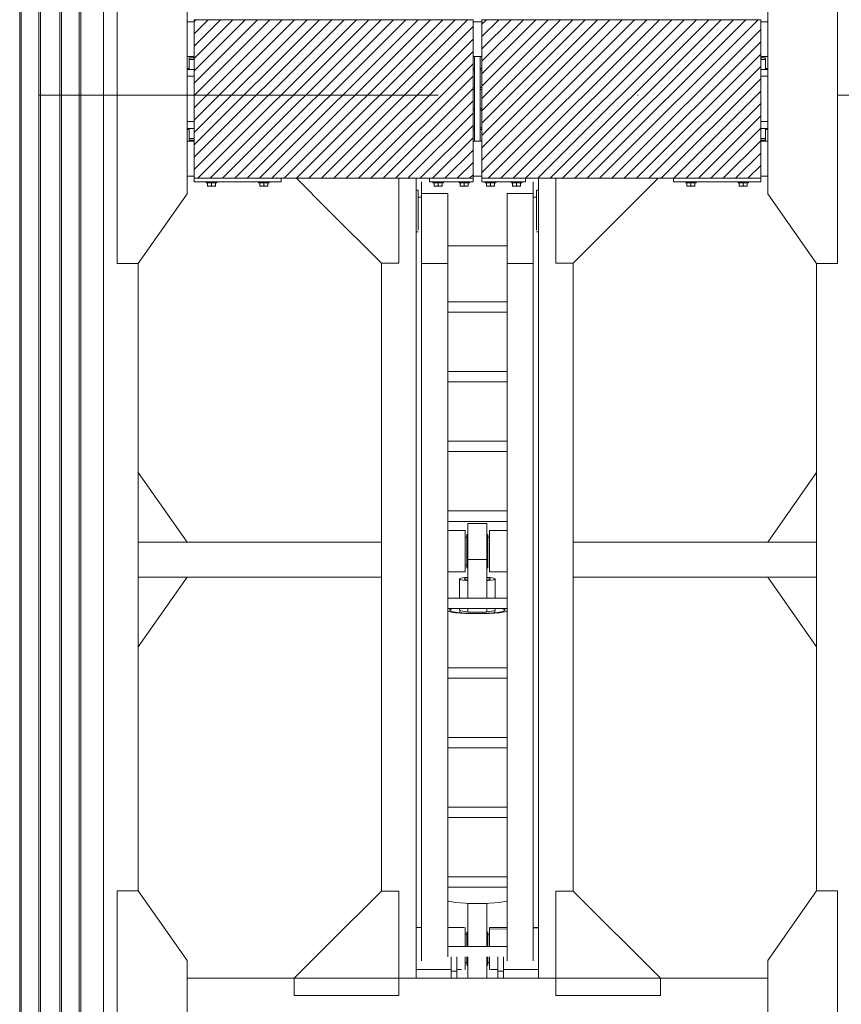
# Model space of a CAD drawing. Header units: millimetres. Extents: x 53746 to 116821, y -810352 to -765802.
# Tile 84 of 256: x 79051 to 81408, y -788803 to -785977. Entities that reach past the tile are written whole.
import ezdxf

# ---------------------------------------------------------------- set-up
doc = ezdxf.new("R2010")
doc.units = ezdxf.units.MM
doc.header["$MEASUREMENT"] = 0
doc.linetypes.add('DGN Style 4', pattern=[2290.351719, 1144.460571, -572.230286, 1.430576, -572.230286])
for name, color, linetype, lineweight in [('Main Cradle', 7, 'Continuous', 0), ('Main Cradle Blocks', 7, 'Continuous', 0), ('Main Cradle Hydraulic Arm Support', 7, 'Continuous', 0), ('Main Cradle Rails', 7, 'Continuous', 0)]:
    doc.layers.add(name, color=color, linetype=linetype, lineweight=lineweight)

# ---------------------------------------------------------------- blocks, each defined once
blk = doc.blocks.new('*U89')
at = {"layer": 'Main Cradle', "color": 7, "linetype": 'Continuous', "lineweight": 0}
for p, q in [((-74.9, 1122.6), (-174.9, 1122.6)), ((59.1, 1122.6), (-58.9, 1122.6)), ((175.1, 1122.6), (75.1, 1122.6)), ((-832.5, -28), (-972.5, 172)), ((832.7, -28), (972.7, 172)), ((-972.5, -328), (-832.5, -128)), ((972.7, -328), (832.7, -128))]:
    blk.add_line(p, q, dxfattribs=at)
at = {"layer": 'Main Cradle Hydraulic Arm Support', "color": 7, "linetype": 'Continuous', "lineweight": 0}
for p, q in [((525.1, 1172.6), (427.5, 1172.6)), ((-174.9, -1172.6), (-174.9, 1122.6)), ((-74.9, 1102.6), (-74.9, 1122.6)), ((-58.9, 1122.6), (-74.9, 1122.6)), ((-74.9, 1061.9), (-74.9, 1102.6)), ((-74.9, 1102.6), (-58.9, 1102.6)), ((-58.9, 1122.6), (-58.9, 1102.6)), ((-58.9, 1102.6), (-58.9, 1061.9)), ((59.1, 1122.6), (59.1, 1102.6)), ((59.1, 1122.6), (75.1, 1122.6)), ((75.1, 1102.6), (59.1, 1102.6)), ((59.1, 1102.6), (59.1, 1061.9)), ((75.1, 1102.6), (75.1, 1122.6)), ((75.1, 1061.9), (75.1, 1102.6)), ((175.1, -1172.6), (175.1, 1122.6)), ((-74.9, 1097.6), (-174.9, 1097.6)), ((-37.7, 1097.6), (-58.9, 1097.6)), ((-35, 1097.6), (-35.5, 1097.6)), ((-35, 1097.6), (-35, 1093.1)), ((-30, 1077.6), (-35, 1077.6)), ((-35, 1077.6), (-30, 1077.6)), ((-27.5, 1085), (-30, 1085)), ((30, 1085), (27.5, 1085)), ((35, 1077.6), (30, 1077.6)), ((30, 1077.6), (35, 1077.6)), ((30, 1077.6), (35, 1077.6)), ((35, 1093.1), (35, 1097.6)), ((35, 1097.6), (35.9, 1097.6)), ((45.8, 1097.6), (59.1, 1097.6)), ((75.1, 1097.6), (175.1, 1097.6)), ((-160, -927.7), (-160, 1072.6)), ((-85, -927.7), (-85, 1072.6)), ((85.1, 1031.9), (85.1, 1061.9)), ((160.1, -927.7), (160.1, 1072.6)), ((85.1, 1031.9), (-85, 1031.9)), ((85.1, 1031.9), (85.1, -927.7)), ((-35, 997.7), (-30, 997.7)), ((-30, 997.7), (-35, 997.7)), ((-30, 997.7), (-35, 997.7)), ((-35, 997.7), (-30, 997.7)), ((-35, 997.6), (-30, 997.6)), ((-27.5, 990.3), (-30, 990.3)), ((30, 990.3), (27.5, 990.3)), ((30, 997.7), (35, 997.7)), ((35, 997.7), (30, 997.7)), ((30, 997.7), (35, 997.7)), ((30, 997.6), (35, 997.6)), ((-160, 979), (-174.9, 978.6)), ((-174.9, 977.6), (-160, 977.6)), ((-160, 982.2), (-160, 982.2)), ((85.1, 977.6), (37.6, 977.6)), ((160.1, 982.2), (160.1, 982.2)), ((175.1, 977.6), (160.1, 977.6)), ((27.5, 908.6), (-27.5, 908.6)), ((83.2, 901.9), (85.1, 900.7)), ((-274.9, 872.6), (-274.9, -28)), ((85.1, 861.9), (-85, 861.9)), ((275.1, 872.6), (275.1, -28)), ((-85, 831.9), (85.1, 831.9)), ((-85, 661.9), (85.1, 661.9)), ((85.1, 631.9), (-85, 631.9)), ((-85, 461.9), (85.1, 461.9)), ((85.1, 431.9), (-85, 431.9)), ((-85, 261.9), (85.1, 261.9)), ((85.1, 231.9), (-85, 231.9)), ((-85, 61.9), (85.1, 61.9)), ((-51, 66.4), (-51, 61.9)), ((-50, 73.8), (-50, 67)), ((-27.5, 72.6), (-27.5, 61.9)), ((-27.5, 72.6), (27.5, 72.6)), ((27.5, 61.9), (27.5, 72.6)), ((50, 67), (50, 73.8)), ((51, 61.9), (51, 66.4)), ((80, 66.4), (80, 66.4)), ((85.1, 31.9), (-85, 31.9)), ((-51, 31.9), (-51, -23)), ((-27.5, 31.9), (-27.5, -78.9)), ((27.5, -78.9), (27.5, 31.9)), ((51, -23), (51, 31.9)), ((-972.5, -28), (-274.9, -28)), ((-274.9, -28), (-274.9, -128)), ((427.5, -28), (275.1, -28)), ((275.1, -28), (275.1, -128)), ((972.7, -28), (427.5, -28)), ((-85, -42.8), (-34.9, -42.9)), ((-34.9, -44.4), (-35, -44.4)), ((-34.9, -42.9), (-34.9, -44.4)), ((-30, -54.7), (-27.5, -54.7)), ((27.5, -54.7), (30, -54.7)), ((35, -42.9), (85.1, -42.9)), ((27.5, -78.9), (-27.5, -78.9)), ((27.5, -109.6), (27.5, -78.9)), ((30, -62.4), (35, -62.4)), ((-972.5, -128), (-274.9, -128)), ((-274.9, -128), (-274.9, -928.6)), ((-274.9, -128), (-274.9, -128)), ((427.5, -128), (275.1, -128)), ((275.1, -128), (275.1, -928.6)), ((275.1, -128), (275.1, -128)), ((972.7, -128), (427.5, -128)), ((-30, -142.4), (-34.9, -142.4)), ((-27.5, -150), (-30, -150)), ((30, -150), (27.5, -150)), ((35, -142.4), (30, -142.4)), ((-85, -188.1), (85.1, -188.1)), ((85.1, -218.1), (-85, -218.1)), ((-85, -388.1), (85.1, -388.1)), ((85.1, -418.1), (-85, -418.1)), ((-85, -588.1), (85.1, -588.1)), ((85.1, -618.1), (-85, -618.1)), ((-85, -788.1), (85.1, -788.1)), ((85.1, -818.1), (-85, -818.1)), ((-160, -874.9), (-160, -874.9)), ((160.1, -874.9), (160.1, -874.9)), ((-160, -1128.8), (-160, -927.7)), ((-160, -927.7), (-85, -927.7)), ((-85, -1128.8), (-85, -927.7)), ((85.1, -927.7), (85.1, -1128.8)), ((160.1, -927.7), (85.1, -927.7)), ((160.1, -927.7), (160.1, -1128.8)), ((-85, -978.8), (85.1, -978.8)), ((-174.9, -1018.8), (-170.7, -1018.8)), ((-170.7, -1018.8), (-169.7, -1018.8)), ((-169.7, -1018.8), (-169.6, -1018.8)), ((160.1, -1040.5), (160.1, -1078.8)), ((169.7, -1018.8), (169.8, -1018.8)), ((169.8, -1018.8), (170.8, -1018.8)), ((170.8, -1018.8), (175.1, -1018.8)), ((427.5, -1081), (519.1, -1172.6)), ((-160, -1118.6), (-169.6, -1118.6)), ((-160, -1118.6), (-169.6, -1118.6)), ((-169.6, -1118.8), (-160, -1118.8)), ((-160, -1128.8), (-85, -1128.8)), ((85.1, -1128.8), (160.1, -1128.8)), ((160.1, -1106.4), (160.1, -1106.4)), ((169.7, -1118.7), (160.1, -1118.7)), ((160.1, -1118.8), (169.7, -1118.8)), ((-170.1, -1138.8), (-174.9, -1138.8)), ((175.1, -1138.8), (170.2, -1138.8))]:
    blk.add_line(p, q, dxfattribs=at)
at = {"layer": 'Main Cradle Hydraulic Arm Support', "color": 7, "linetype": 'Continuous', "lineweight": 0, "flags": 128}
for points in [[(-524.9, 1172.6), (-224.9, 1172.6), (-224.9, 872.6), (-274.9, 872.6), (-524.9, 1122.6), (-524.9, 1172.6)], [(427.5, 1172.6), (225.1, 1172.6), (225.1, 872.6), (275.1, 872.6), (427.5, 1025.1)], [(427.5, 1025.1), (525.1, 1122.6), (525.1, 1172.6)], [(-27.5, 1122.6), (-27.5, 1108.5), (-27.5, 1081.9), (-27.5, 1061.9)], [(27.5, 1122.6), (27.5, 1108.5), (27.5, 1081.9), (27.5, 1061.9)], [(-35, 1093.1), (-35, 1080.1), (-35, 1061.9)], [(-30, 1061.9), (-30, 1062.9), (-30, 1076.6), (-30, 1084.4), (-30, 1085), (-30, 1085)], [(30, 1061.9), (30, 1062.9), (30, 1076.6), (30, 1084.4), (30, 1085), (30, 1085)], [(35, 1061.9), (35, 1080.1), (35, 1093.1)], [(75.1, 1097.6), (75.1, 1097.6), (75.1, 1097.6)], [(-35, 1031.9), (-35, 1014.7), (-35, 995.2), (-35, 982.2), (-85, 980.9)], [(-30, 990.3), (-30, 996.8), (-30, 1009.6), (-30, 1026.6), (-30, 1031.9)], [(-27.5, 1031.9), (-27.5, 908.6), (-27.5, 908)], [(27.5, 1031.9), (27.5, 908.6), (27.5, 908)], [(30, 990.3), (30, 996.8), (30, 1009.6), (30, 1026.6), (30, 1031.9)], [(35.6, 977.6), (35, 977.6), (35, 982.2), (35, 995.2), (35, 1014.7), (35, 1031.9)], [(-85, 977.6), (-35, 977.6), (-35, 982.2), (-85, 980.9)], [(83.2, 901.9), (63.7, 905.4), (34.5, 907.8), (0, 908.6), (-34.4, 907.8), (-63.6, 905.4), (-83.1, 901.9), (-85, 900.7)], [(-27.5, 908), (0, 908.6), (27.5, 908)], [(85.1, 69.5), (83.2, 70.6), (63.7, 74.1), (34.5, 76.5), (0, 77.3), (-34.4, 76.5), (-63.6, 74.1), (-83.1, 70.6), (-85, 69.5)], [(-85, 63.4), (-83.1, 62.2), (-81.4, 61.9)], [(80, 66.4), (74, 70.1), (56.6, 73.3), (30.7, 75.4), (0, 76.1), (-30.6, 75.4), (-56.5, 73.3), (-73.9, 70.1), (-80, 66.4), (-80, 66.4)], [(-80, 66.4), (-73.9, 62.7), (-69.6, 61.9)], [(-27.5, 71.5), (-36, 70.8), (-47.1, 68.8), (-51, 66.4), (-51, 66.4)], [(51, 66.4), (47.2, 68.8), (36.1, 70.8), (27.5, 71.5)], [(69.7, 61.9), (74, 62.7), (80, 66.4)], [(81.5, 61.9), (83.2, 62.2), (85.1, 63.4)], [(-274.9, -28.4), (-274.9, -28), (-274.9, -28)], [(-27.5, -17.9), (-36, -18.6), (-47.1, -20.6), (-51, -23), (-47.1, -25.3), (-36, -27.3), (-27.5, -28)], [(-38, -23), (-35.1, -21.2), (-27.5, -19.8)], [(-27.5, -26.1), (-35.1, -24.7), (-38, -23)], [(51, -23), (47.2, -20.6), (36.1, -18.6), (27.5, -17.9)], [(27.5, -19.8), (35.2, -21.2), (38, -23), (35.2, -24.7), (27.5, -26.1)], [(27.5, -28), (36.1, -27.3), (47.2, -25.3), (51, -23)], [(275.1, -28), (275.1, -28), (275.1, -28.4)], [(-85, -43.4), (-34.9, -44.4), (-34.9, -50.4), (-34.9, -54.7), (-34.9, -72.3), (-34.9, -94.4), (-34.9, -117.8), (-34.9, -138.8), (-34.9, -154.3), (-34.9, -161.8), (-85, -161.9)], [(-30, -150), (-30, -144.3), (-30, -132.1), (-30, -115.4), (-30, -96.8), (-30, -78.9), (-30, -64.7), (-30, -56.2), (-30, -54.7)], [(30, -150), (30, -144.3), (30, -132.1), (30, -115.4), (30, -96.8), (30, -78.9), (30, -64.7), (30, -56.2), (30, -54.7)], [(35.1, -44.4), (35, -44.4), (35, -42.9)], [(85.1, -161.8), (35, -161.8), (35, -154.3), (35, -138.8), (35, -117.8), (35, -94.4), (35, -72.3), (35, -54.7), (35, -44.4), (85.1, -43.4)], [(27.5, -109.6), (27.5, -139.2), (27.5, -163.3), (27.5, -178.4), (27.5, -182.2), (-27.5, -182.2), (-27.5, -178.4), (-27.5, -163.3), (-27.5, -139.2), (-27.5, -109.6), (-27.5, -78.9)], [(-224.9, -1172.6), (-224.9, -928.6), (-274.9, -928.6), (-518.9, -1172.6)], [(225.1, -1172.6), (225.1, -928.6), (275.1, -928.6), (427.5, -1081)], [(-169.6, -1023.3), (-169.6, -1036.3), (-169.6, -1055.8), (-169.6, -1078.8), (-169.6, -1101.7), (-169.6, -1121.2), (-169.6, -1134.2), (-169.6, -1138.8), (-169.7, -1138.8)], [(169.8, -1138.8), (169.7, -1138.8), (169.7, -1134.2), (169.7, -1121.2), (169.7, -1101.7), (169.7, -1078.8), (169.7, -1055.8), (169.7, -1036.3), (169.7, -1023.3)], [(-160, -1162.6), (-160, -1149.5), (-160, -1128.8)], [(160.1, -1128.8), (160.1, -1149.5), (160.1, -1162.6)]]:
    blk.add_lwpolyline(points, dxfattribs=at)
blk = doc.blocks.new('*U57')
at = {"linetype": 'Continuous', "lineweight": 0}
h = blk.add_hatch(dxfattribs=at)
h.set_pattern_fill('HATCH', color=30, style=0, pattern_type=2)
h.set_pattern_definition([(45, (-5047.882, 1828.983), (-17.71896, 17.71896), [])])
h.paths.add_polyline_path([(-4931.6, 2099.5), (-5056.6, 2099.5), (-5481.6, 2099.5), (-5731.6, 2099.5), (-5731.6, 2093.5), (-5731.6, 1993.5), (-5731.6, 1990.5), (-5731.6, 1985.5), (-5731.6, 1957), (-5731.6, 1937), (-5731.6, 1807), (-5731.6, 1787), (-5731.6, 1758.5), (-5731.6, 1753.5), (-5731.6, 1750.5), (-5731.6, 1650.5), (-5731.6, 1644.5), (-5481.6, 1644.5), (-5056.6, 1644.5), (-4931.6, 1644.5), (-4931.6, 1650.5), (-4931.6, 1750.5), (-4931.6, 1784.5), (-4931.6, 1789.1), (-4931.6, 1839.5), (-4931.6, 1844.5), (-4931.6, 1899.5), (-4931.6, 1904.5), (-4931.6, 1954.9), (-4931.6, 1959.5), (-4931.6, 1993.5), (-4931.6, 2093.5)])
h = blk.add_hatch(dxfattribs=at)
h.set_pattern_fill('HATCH', color=30, style=0, pattern_type=2)
h.set_pattern_definition([(45, (-4448.516, 1880.614), (-17.719, 17.719), [])])
h.paths.add_polyline_path([(-4906.6, 1993.5), (-4906.6, 1959.5), (-4906.6, 1954.9), (-4906.6, 1904.5), (-4906.6, 1899.5), (-4906.6, 1844.5), (-4906.6, 1839.5), (-4906.6, 1789.1), (-4906.6, 1784.5), (-4906.6, 1750.5), (-4906.6, 1650.5), (-4906.6, 1644.5), (-4781.6, 1644.5), (-4356.6, 1644.5), (-4106.6, 1644.5), (-4106.6, 1650.5), (-4106.6, 1750.5), (-4106.6, 1753.5), (-4106.6, 1758.5), (-4106.6, 1787), (-4106.6, 1807), (-4106.6, 1937), (-4106.6, 1957), (-4106.6, 1985.5), (-4106.6, 1990.5), (-4106.6, 1993.5), (-4106.6, 2093.5), (-4106.6, 2099.5), (-4356.6, 2099.5), (-4781.6, 2099.5), (-4906.6, 2099.5), (-4906.6, 2093.5)])
at = {"color": 1, "linetype": 'DGN Style 4', "lineweight": 0}
blk.add_line((-26789.6, 1882.9), (27651, 1882.9), dxfattribs=at)
at = {"color": 30, "linetype": 'Continuous', "lineweight": 0, "flags": 128}
for points in [[(-4931.6, 2099.5), (-5056.6, 2099.5), (-5481.6, 2099.5), (-5731.6, 2099.5), (-5731.6, 2093.5), (-5731.6, 1993.5), (-5731.6, 1990.5), (-5731.6, 1985.5), (-5731.6, 1957), (-5731.6, 1937), (-5731.6, 1807), (-5731.6, 1787), (-5731.6, 1758.5), (-5731.6, 1753.5), (-5731.6, 1750.5), (-5731.6, 1650.5), (-5731.6, 1644.5), (-5481.6, 1644.5), (-5056.6, 1644.5), (-4931.6, 1644.5), (-4931.6, 1650.5), (-4931.6, 1750.5), (-4931.6, 1784.5), (-4931.6, 1789.1), (-4931.6, 1839.5), (-4931.6, 1844.5), (-4931.6, 1899.5), (-4931.6, 1904.5), (-4931.6, 1954.9), (-4931.6, 1959.5), (-4931.6, 1993.5), (-4931.6, 2093.5), (-4931.6, 2099.5)], [(-4906.6, 1993.5), (-4906.6, 1959.5), (-4906.6, 1954.9), (-4906.6, 1904.5), (-4906.6, 1899.5), (-4906.6, 1844.5), (-4906.6, 1839.5), (-4906.6, 1789.1), (-4906.6, 1784.5), (-4906.6, 1750.5), (-4906.6, 1650.5), (-4906.6, 1644.5), (-4781.6, 1644.5), (-4356.6, 1644.5), (-4106.6, 1644.5), (-4106.6, 1650.5), (-4106.6, 1750.5), (-4106.6, 1753.5), (-4106.6, 1758.5), (-4106.6, 1787), (-4106.6, 1807), (-4106.6, 1937), (-4106.6, 1957), (-4106.6, 1985.5), (-4106.6, 1990.5), (-4106.6, 1993.5), (-4106.6, 2093.5), (-4106.6, 2099.5), (-4356.6, 2099.5), (-4781.6, 2099.5), (-4906.6, 2099.5), (-4906.6, 2093.5), (-4906.6, 1993.5)]]:
    blk.add_lwpolyline(points, close=True, dxfattribs=at)
at = {"layer": 'Main Cradle', "color": 7, "linetype": 'Continuous', "lineweight": 0}
for p, q in [((-6231.6, 4569.1), (-6231.6, 59.1)), ((-6227, 4569.1), (-6227, 59.1)), ((-6176.6, 4569.1), (-6176.6, 59.1)), ((-6171.6, 4569.1), (-6171.6, 59.1)), ((-6116.6, 4569.1), (-6116.6, 59.1)), ((-6111.6, 4569.1), (-6111.6, 59.1)), ((-6061.3, 4569.1), (-6061.3, 59.1)), ((-6056.6, 4569.1), (-6056.6, 59.1)), ((-5991.7, 4569.1), (-5991.7, 59.1)), ((-5751.7, 2093.5), (-5731.6, 2093.5)), ((-4931.6, 2093.5), (-4906.6, 2093.5)), ((-4106.6, 2093.5), (-4086.5, 2093.5)), ((-5751.7, 1993.5), (-5731.6, 1993.5)), ((-4931.6, 1993.5), (-4927.1, 1993.5)), ((-4911.1, 1993.5), (-4906.6, 1993.5)), ((-4106.6, 1993.5), (-4086.5, 1993.5)), ((-4106.6, 1990.5), (-4098.7, 1990.5)), ((-4098.7, 1990.5), (-4092.9, 1990.5)), ((-4099.8, 1957), (-4106.6, 1957)), ((-4086.5, 1957), (-4099.8, 1957)), ((-5740.3, 1787), (-5739.5, 1787)), ((-4099.8, 1807), (-4106.6, 1807)), ((-4086.5, 1807), (-4099.8, 1807)), ((-4098.7, 1787), (-4092.9, 1787)), ((-4106.6, 1758.5), (-4098.7, 1758.5)), ((-4098.7, 1758.5), (-4092.9, 1758.5)), ((-5751.7, 1750.5), (-5731.6, 1750.5)), ((-4931.6, 1750.5), (-4927.1, 1750.5)), ((-4911.1, 1750.5), (-4906.6, 1750.5)), ((-4106.6, 1750.5), (-4086.5, 1750.5)), ((-5751.7, 1650.5), (-5731.6, 1650.5)), ((-4931.6, 1650.5), (-4906.6, 1650.5)), ((-4106.6, 1650.5), (-4086.5, 1650.5)), ((-5891.7, 59.1), (-5891.7, 1399.5)), ((-3946.5, 59.1), (-3946.5, 1399.5)), ((-6231.6, 59.1), (-6231.6, -2208)), ((-6227, 59.1), (-6227, -2208)), ((-6176.6, 59.1), (-6176.6, -2208)), ((-6171.6, 59.1), (-6171.6, -2208)), ((-6116.6, 59.1), (-6116.6, -2208)), ((-6111.6, 59.1), (-6111.6, -2208)), ((-6061.3, 59.1), (-6061.3, -2208)), ((-6056.6, 59.1), (-6056.6, -2208)), ((-5991.7, 59.1), (-5991.7, -2208)), ((-5891.7, -399.8), (-5891.7, 59.1)), ((-3946.5, -399.8), (-3946.5, 59.1)), ((-5751.7, -650.8), (-4086.5, -650.8))]:
    blk.add_line(p, q, dxfattribs=at)
at = {"layer": 'Main Cradle', "color": 7, "linetype": 'Continuous', "lineweight": 0, "flags": 128}
for points in [[(-5891.7, 1399.5), (-5751.7, 1599.5), (-5751.7, 2144.5), (-5891.7, 2344.5), (-5951.7, 2344.5), (-5951.7, 1399.5), (-5891.7, 1399.5)], [(-3946.5, 1399.5), (-4086.5, 1599.5), (-4086.5, 2144.5), (-3946.6, 2344.5), (-3886.6, 2344.5), (-3886.5, 1399.5), (-3946.5, 1399.5)], [(-5745.3, 1990.5), (-5745.3, 1990.5), (-5745.3, 1985.5), (-5745.3, 1985.5)], [(-5745.3, 1990.5), (-5739.5, 1990.5), (-5731.6, 1990.5)], [(-5745.3, 1985.5), (-5745.3, 1985.5), (-5745.3, 1957)], [(-5745.3, 1985.5), (-5739.5, 1985.5), (-5731.6, 1985.5)], [(-5739.5, 1985.5), (-5739.5, 1985.5), (-5731.6, 1985.5)], [(-4927.1, 1993.5), (-4911.1, 1993.5), (-4911.1, 1750.5), (-4927.1, 1750.5), (-4927.1, 1993.5)], [(-4106.6, 1985.5), (-4098.7, 1985.5), (-4092.9, 1985.5), (-4092.9, 1990.5)], [(-4092.9, 1957), (-4092.9, 1985.5), (-4092.9, 1985.5)], [(-5731.6, 1957), (-5738.5, 1957), (-5751.7, 1957)], [(-5731.6, 1937), (-5738.5, 1937), (-5751.7, 1937)], [(-4086.5, 1937), (-4099.8, 1937), (-4106.6, 1937)], [(-5731.6, 1807), (-5738.5, 1807), (-5751.7, 1807)], [(-5731.6, 1787), (-5738.5, 1787), (-5751.7, 1787)], [(-5745.3, 1787), (-5745.3, 1758.5), (-5739.5, 1758.5), (-5731.6, 1758.5)], [(-5745.3, 1787), (-5745.3, 1787), (-5740.3, 1787)], [(-4086.5, 1787), (-4099.8, 1787), (-4106.6, 1787)], [(-4092.9, 1758.5), (-4092.9, 1758.5), (-4092.9, 1787)], [(-5745.3, 1758.5), (-5745.3, 1758.5), (-5745.3, 1753.5), (-5739.5, 1753.5), (-5731.6, 1753.5)], [(-5739.5, 1758.5), (-5739.5, 1758.5), (-5731.6, 1758.5)], [(-4106.6, 1753.5), (-4098.7, 1753.5), (-4092.9, 1753.5), (-4092.9, 1758.5)], [(-5891.7, -1344.8), (-5751.7, -1144.8), (-5751.7, -599.8), (-5891.7, -399.8), (-5951.7, -399.8), (-5951.7, -1344.8), (-5891.7, -1344.8)], [(-3946.5, -1344.8), (-4086.5, -1144.8), (-4086.5, -599.8), (-3946.6, -399.8), (-3886.6, -399.8), (-3886.5, -1344.8), (-3946.5, -1344.8)]]:
    blk.add_lwpolyline(points, dxfattribs=at)
at = {"layer": 'Main Cradle Blocks', "color": 7, "linetype": 'Continuous', "lineweight": 0}
for p, q in [((-4931.6, 2099.5), (-5731.6, 2099.5)), ((-5731.6, 1644.5), (-5731.6, 2099.5)), ((-4931.6, 1644.5), (-4931.6, 2099.5)), ((-4906.6, 2099.5), (-4106.6, 2099.5)), ((-4906.6, 1644.5), (-4906.6, 2099.5)), ((-4106.6, 1644.5), (-4106.6, 2099.5)), ((-5731.6, 1644.5), (-5731.6, 1634.5)), ((-5731.6, 1644.5), (-4931.6, 1644.5)), ((-5481.6, 1644.5), (-5481.6, 1634.5)), ((-5056.6, 1634.5), (-5056.6, 1644.5)), ((-4931.6, 1644.5), (-4931.6, 1634.5)), ((-4906.6, 1644.5), (-4906.6, 1634.5)), ((-4106.6, 1644.5), (-4906.6, 1644.5)), ((-4781.6, 1634.5), (-4781.6, 1644.5)), ((-4356.6, 1644.5), (-4356.6, 1634.5)), ((-4106.6, 1644.5), (-4106.6, 1634.5)), ((-5481.6, 1634.5), (-5731.6, 1634.5)), ((-5693.2, 1631.5), (-5693.2, 1623.3)), ((-5693.2, 1623.3), (-5691.1, 1622.2)), ((-5693.2, 1621.7), (-5693.2, 1621.5)), ((-5693.2, 1621.5), (-5692.5, 1621.5)), ((-5692.5, 1621.5), (-5692.6, 1621.5)), ((-5687.4, 1631.5), (-5681.6, 1631.5)), ((-5687.4, 1621.5), (-5683.7, 1621.5)), ((-5684.7, 1621.5), (-5687.4, 1621.5)), ((-5683.8, 1622.3), (-5681.6, 1623.3)), ((-5681.6, 1623.3), (-5681.6, 1631.5)), ((-5681.6, 1623.3), (-5679.5, 1622.2)), ((-5678.6, 1621.5), (-5675.9, 1621.5)), ((-5675.9, 1621.5), (-5672.8, 1621.5)), ((-5672.8, 1621.5), (-5672.9, 1621.5)), ((-5672.2, 1622.3), (-5670.1, 1623.3)), ((-5671, 1621.5), (-5670.8, 1621.5)), ((-5670.6, 1621.5), (-5670.8, 1621.5)), ((-5670.1, 1623.3), (-5670.1, 1631.5)), ((-5670.1, 1622.3), (-5670.1, 1623.3)), ((-5543.2, 1623.3), (-5543.2, 1631.5)), ((-5543.2, 1622.3), (-5543.2, 1623.3)), ((-5541.1, 1622.3), (-5543.2, 1623.3)), ((-5542.6, 1621.5), (-5542.5, 1621.5)), ((-5542.5, 1621.5), (-5542.3, 1621.5)), ((-5537.4, 1621.5), (-5540.5, 1621.5)), ((-5540.4, 1621.5), (-5540.5, 1621.5)), ((-5537.4, 1621.5), (-5534.7, 1621.5)), ((-5531.6, 1623.3), (-5533.8, 1622.2)), ((-5525.9, 1631.5), (-5531.6, 1631.5)), ((-5531.6, 1623.3), (-5531.6, 1631.5)), ((-5529.5, 1622.3), (-5531.6, 1623.3)), ((-5525.9, 1621.5), (-5529.6, 1621.5)), ((-5525.9, 1621.5), (-5528.6, 1621.5)), ((-5520.1, 1623.3), (-5522.2, 1622.2)), ((-5520.1, 1621.5), (-5520.8, 1621.5)), ((-5520.6, 1621.5), (-5520.8, 1621.5)), ((-5520.1, 1631.5), (-5520.1, 1623.3)), ((-5520.1, 1621.7), (-5520.1, 1621.5)), ((-4931.6, 1634.5), (-5056.6, 1634.5)), ((-5043.2, 1631.5), (-5043.2, 1623.3)), ((-5043.2, 1623.3), (-5041.1, 1622.2)), ((-5043.2, 1621.7), (-5043.2, 1621.5)), ((-5043.2, 1621.5), (-5042.5, 1621.5)), ((-5042.5, 1621.5), (-5042.6, 1621.5)), ((-5037.4, 1631.5), (-5031.6, 1631.5)), ((-5037.4, 1621.5), (-5033.7, 1621.5)), ((-5034.7, 1621.5), (-5037.4, 1621.5)), ((-5033.8, 1622.3), (-5031.6, 1623.3)), ((-5031.6, 1623.3), (-5031.6, 1631.5)), ((-5031.6, 1623.3), (-5029.5, 1622.2)), ((-5028.6, 1621.5), (-5025.9, 1621.5)), ((-5025.9, 1621.5), (-5022.8, 1621.5)), ((-5022.8, 1621.5), (-5022.9, 1621.5)), ((-5022.2, 1622.3), (-5020.1, 1623.3)), ((-5021, 1621.5), (-5020.8, 1621.5)), ((-5020.6, 1621.5), (-5020.8, 1621.5)), ((-5020.1, 1623.3), (-5020.1, 1631.5)), ((-5020.1, 1622.3), (-5020.1, 1623.3)), ((-4968.2, 1623.3), (-4968.2, 1631.5)), ((-4968.2, 1622.3), (-4968.2, 1623.3)), ((-4966.1, 1622.3), (-4968.2, 1623.3)), ((-4967.6, 1621.5), (-4967.5, 1621.5)), ((-4967.5, 1621.5), (-4967.3, 1621.5)), ((-4962.4, 1621.5), (-4965.5, 1621.5)), ((-4965.4, 1621.5), (-4965.5, 1621.5)), ((-4962.4, 1621.5), (-4959.7, 1621.5)), ((-4956.6, 1623.3), (-4958.8, 1622.2)), ((-4950.9, 1631.5), (-4956.6, 1631.5)), ((-4956.6, 1623.3), (-4956.6, 1631.5)), ((-4954.5, 1622.3), (-4956.6, 1623.3)), ((-4950.9, 1621.5), (-4954.6, 1621.5)), ((-4950.9, 1621.5), (-4953.6, 1621.5)), ((-4945.1, 1623.3), (-4947.2, 1622.2)), ((-4945.1, 1621.5), (-4945.8, 1621.5)), ((-4945.6, 1621.5), (-4945.8, 1621.5)), ((-4945.1, 1631.5), (-4945.1, 1623.3)), ((-4945.1, 1621.7), (-4945.1, 1621.5)), ((-4906.6, 1634.5), (-4781.6, 1634.5)), ((-4893.2, 1631.5), (-4893.2, 1623.3)), ((-4893.2, 1623.3), (-4891.1, 1622.2)), ((-4893.2, 1621.7), (-4893.2, 1621.5)), ((-4893.2, 1621.5), (-4892.5, 1621.5)), ((-4892.5, 1621.5), (-4892.6, 1621.5)), ((-4887.4, 1631.5), (-4881.6, 1631.5)), ((-4887.4, 1621.5), (-4883.7, 1621.5)), ((-4884.7, 1621.5), (-4887.4, 1621.5)), ((-4883.8, 1622.3), (-4881.6, 1623.3)), ((-4881.6, 1623.3), (-4881.6, 1631.5)), ((-4881.6, 1623.3), (-4879.5, 1622.2)), ((-4878.6, 1621.5), (-4875.9, 1621.5)), ((-4875.9, 1621.5), (-4872.8, 1621.5)), ((-4872.8, 1621.5), (-4872.9, 1621.5)), ((-4872.2, 1622.3), (-4870.1, 1623.3)), ((-4871, 1621.5), (-4870.8, 1621.5)), ((-4870.6, 1621.5), (-4870.8, 1621.5)), ((-4870.1, 1623.3), (-4870.1, 1631.5)), ((-4870.1, 1622.3), (-4870.1, 1623.3)), ((-4818.2, 1623.3), (-4818.2, 1631.5)), ((-4818.2, 1622.3), (-4818.2, 1623.3)), ((-4816.1, 1622.3), (-4818.2, 1623.3)), ((-4817.6, 1621.5), (-4817.5, 1621.5)), ((-4817.5, 1621.5), (-4817.3, 1621.5)), ((-4812.4, 1621.5), (-4815.5, 1621.5)), ((-4815.4, 1621.5), (-4815.5, 1621.5)), ((-4812.4, 1621.5), (-4809.7, 1621.5)), ((-4806.6, 1623.3), (-4808.8, 1622.2)), ((-4800.9, 1631.5), (-4806.6, 1631.5)), ((-4806.6, 1623.3), (-4806.6, 1631.5)), ((-4804.5, 1622.3), (-4806.6, 1623.3)), ((-4800.9, 1621.5), (-4804.6, 1621.5)), ((-4800.9, 1621.5), (-4803.6, 1621.5)), ((-4795.1, 1623.3), (-4797.2, 1622.2)), ((-4795.1, 1621.5), (-4795.8, 1621.5)), ((-4795.6, 1621.5), (-4795.8, 1621.5)), ((-4795.1, 1631.5), (-4795.1, 1623.3)), ((-4795.1, 1621.7), (-4795.1, 1621.5)), ((-4106.6, 1634.5), (-4356.6, 1634.5)), ((-4318.2, 1631.5), (-4318.2, 1623.3)), ((-4318.2, 1623.3), (-4316.1, 1622.2)), ((-4318.2, 1621.7), (-4318.2, 1621.5)), ((-4318.2, 1621.5), (-4317.5, 1621.5)), ((-4317.5, 1621.5), (-4317.6, 1621.5)), ((-4312.4, 1631.5), (-4306.6, 1631.5)), ((-4312.4, 1621.5), (-4308.7, 1621.5)), ((-4309.7, 1621.5), (-4312.4, 1621.5)), ((-4308.8, 1622.3), (-4306.6, 1623.3)), ((-4306.6, 1623.3), (-4306.6, 1631.5)), ((-4306.6, 1623.3), (-4304.5, 1622.2)), ((-4303.6, 1621.5), (-4300.9, 1621.5)), ((-4300.9, 1621.5), (-4297.8, 1621.5)), ((-4297.8, 1621.5), (-4297.9, 1621.5)), ((-4297.2, 1622.3), (-4295.1, 1623.3)), ((-4296, 1621.5), (-4295.8, 1621.5)), ((-4295.6, 1621.5), (-4295.8, 1621.5)), ((-4295.1, 1623.3), (-4295.1, 1631.5)), ((-4295.1, 1622.3), (-4295.1, 1623.3)), ((-4168.2, 1623.3), (-4168.2, 1631.5)), ((-4168.2, 1622.3), (-4168.2, 1623.3)), ((-4166.1, 1622.3), (-4168.2, 1623.3)), ((-4167.6, 1621.5), (-4167.5, 1621.5)), ((-4167.5, 1621.5), (-4167.3, 1621.5)), ((-4162.4, 1621.5), (-4165.5, 1621.5)), ((-4165.4, 1621.5), (-4165.5, 1621.5)), ((-4162.4, 1621.5), (-4159.7, 1621.5)), ((-4156.6, 1623.3), (-4158.8, 1622.2)), ((-4150.9, 1631.5), (-4156.6, 1631.5)), ((-4156.6, 1623.3), (-4156.6, 1631.5)), ((-4154.5, 1622.3), (-4156.6, 1623.3)), ((-4150.9, 1621.5), (-4154.6, 1621.5)), ((-4150.9, 1621.5), (-4153.6, 1621.5)), ((-4145.1, 1623.3), (-4147.2, 1622.2)), ((-4145.1, 1621.5), (-4145.8, 1621.5)), ((-4145.6, 1621.5), (-4145.8, 1621.5)), ((-4145.1, 1631.5), (-4145.1, 1623.3)), ((-4145.1, 1621.7), (-4145.1, 1621.5))]:
    blk.add_line(p, q, dxfattribs=at)
at = {"layer": 'Main Cradle Blocks', "color": 7, "linetype": 'Continuous', "lineweight": 0, "flags": 128}
for points in [[(-5687.4, 1631.5), (-5692.3, 1631.5), (-5695.5, 1631.5), (-5696.6, 1631.5), (-5696.6, 1634.5)], [(-5693.2, 1623.3), (-5693.2, 1622.3), (-5693.2, 1622.2), (-5693.2, 1621.7)], [(-5692.5, 1621.5), (-5690.5, 1621.5), (-5687.4, 1621.5), (-5687.4, 1621.5)], [(-5691.1, 1622.2), (-5690.9, 1622.2), (-5688.9, 1621.6), (-5688.2, 1621.5), (-5687.4, 1621.5), (-5685.5, 1621.7), (-5684.4, 1622), (-5683.8, 1622.3)], [(-5683.7, 1621.5), (-5679.6, 1621.5), (-5675.9, 1621.5)], [(-5666.6, 1634.5), (-5666.6, 1631.5), (-5667.8, 1631.5), (-5671, 1631.5), (-5675.9, 1631.5), (-5681.6, 1631.5)], [(-5679.5, 1622.2), (-5679.3, 1622.2), (-5677.3, 1621.6), (-5676.6, 1621.5), (-5675.9, 1621.5), (-5673.9, 1621.7), (-5672.9, 1622), (-5672.2, 1622.3)], [(-5672.8, 1621.5), (-5670.8, 1621.5), (-5670.1, 1621.5), (-5670.1, 1621.7), (-5670.1, 1622.2), (-5670.1, 1622.3)], [(-5531.6, 1631.5), (-5537.4, 1631.5), (-5542.3, 1631.5), (-5545.5, 1631.5), (-5546.6, 1631.5), (-5546.6, 1634.5)], [(-5543.2, 1622.3), (-5543.2, 1622.2), (-5543.2, 1621.7), (-5543.2, 1621.5), (-5542.5, 1621.5), (-5540.5, 1621.5)], [(-5541.1, 1622.3), (-5540.4, 1622), (-5539.4, 1621.7), (-5537.4, 1621.5), (-5536.7, 1621.5), (-5536, 1621.6), (-5533.9, 1622.2), (-5533.8, 1622.2)], [(-5537.4, 1621.5), (-5533.7, 1621.5), (-5529.6, 1621.5)], [(-5529.5, 1622.3), (-5528.9, 1622), (-5527.8, 1621.7), (-5525.9, 1621.5), (-5525.1, 1621.5), (-5524.4, 1621.6), (-5522.4, 1622.2), (-5522.2, 1622.2)], [(-5516.6, 1634.5), (-5516.6, 1631.5), (-5517.8, 1631.5), (-5521, 1631.5), (-5525.9, 1631.5)], [(-5525.9, 1621.5), (-5525.9, 1621.5), (-5522.8, 1621.5), (-5520.8, 1621.5)], [(-5520.1, 1621.7), (-5520.1, 1622.2), (-5520.1, 1622.3), (-5520.1, 1623.3)], [(-5037.4, 1631.5), (-5042.3, 1631.5), (-5045.5, 1631.5), (-5046.6, 1631.5), (-5046.6, 1634.5)], [(-5043.2, 1623.3), (-5043.2, 1622.3), (-5043.2, 1622.2), (-5043.2, 1621.7)], [(-5042.5, 1621.5), (-5040.5, 1621.5), (-5037.4, 1621.5), (-5037.4, 1621.5)], [(-5041.1, 1622.2), (-5040.9, 1622.2), (-5038.9, 1621.6), (-5038.2, 1621.5), (-5037.4, 1621.5), (-5035.5, 1621.7), (-5034.4, 1622), (-5033.8, 1622.3)], [(-5033.7, 1621.5), (-5029.6, 1621.5), (-5025.9, 1621.5)], [(-5016.6, 1634.5), (-5016.6, 1631.5), (-5017.8, 1631.5), (-5021, 1631.5), (-5025.9, 1631.5), (-5031.6, 1631.5)], [(-5029.5, 1622.2), (-5029.3, 1622.2), (-5027.3, 1621.6), (-5026.6, 1621.5), (-5025.9, 1621.5), (-5023.9, 1621.7), (-5022.9, 1622), (-5022.2, 1622.3)], [(-5022.8, 1621.5), (-5020.8, 1621.5), (-5020.1, 1621.5), (-5020.1, 1621.7), (-5020.1, 1622.2), (-5020.1, 1622.3)], [(-4956.6, 1631.5), (-4962.4, 1631.5), (-4967.3, 1631.5), (-4970.5, 1631.5), (-4971.6, 1631.5), (-4971.6, 1634.5)], [(-4968.2, 1622.3), (-4968.2, 1622.2), (-4968.2, 1621.7), (-4968.2, 1621.5), (-4967.5, 1621.5), (-4965.5, 1621.5)], [(-4966.1, 1622.3), (-4965.4, 1622), (-4964.4, 1621.7), (-4962.4, 1621.5), (-4961.7, 1621.5), (-4961, 1621.6), (-4958.9, 1622.2), (-4958.8, 1622.2)], [(-4962.4, 1621.5), (-4958.7, 1621.5), (-4954.6, 1621.5)], [(-4954.5, 1622.3), (-4953.9, 1622), (-4952.8, 1621.7), (-4950.9, 1621.5), (-4950.1, 1621.5), (-4949.4, 1621.6), (-4947.4, 1622.2), (-4947.2, 1622.2)], [(-4941.6, 1634.5), (-4941.6, 1631.5), (-4942.8, 1631.5), (-4946, 1631.5), (-4950.9, 1631.5)], [(-4950.9, 1621.5), (-4950.9, 1621.5), (-4947.8, 1621.5), (-4945.8, 1621.5)], [(-4945.1, 1621.7), (-4945.1, 1622.2), (-4945.1, 1622.3), (-4945.1, 1623.3)], [(-4887.4, 1631.5), (-4892.3, 1631.5), (-4895.5, 1631.5), (-4896.6, 1631.5), (-4896.6, 1634.5)], [(-4893.2, 1623.3), (-4893.2, 1622.3), (-4893.2, 1622.2), (-4893.2, 1621.7)], [(-4892.5, 1621.5), (-4890.5, 1621.5), (-4887.4, 1621.5), (-4887.4, 1621.5)], [(-4891.1, 1622.2), (-4890.9, 1622.2), (-4888.9, 1621.6), (-4888.2, 1621.5), (-4887.4, 1621.5), (-4885.5, 1621.7), (-4884.4, 1622), (-4883.8, 1622.3)], [(-4883.7, 1621.5), (-4879.6, 1621.5), (-4875.9, 1621.5)], [(-4866.6, 1634.5), (-4866.6, 1631.5), (-4867.8, 1631.5), (-4871, 1631.5), (-4875.9, 1631.5), (-4881.6, 1631.5)], [(-4879.5, 1622.2), (-4879.3, 1622.2), (-4877.3, 1621.6), (-4876.6, 1621.5), (-4875.9, 1621.5), (-4873.9, 1621.7), (-4872.9, 1622), (-4872.2, 1622.3)], [(-4872.8, 1621.5), (-4870.8, 1621.5), (-4870.1, 1621.5), (-4870.1, 1621.7), (-4870.1, 1622.2), (-4870.1, 1622.3)], [(-4806.6, 1631.5), (-4812.4, 1631.5), (-4817.3, 1631.5), (-4820.5, 1631.5), (-4821.6, 1631.5), (-4821.6, 1634.5)], [(-4818.2, 1622.3), (-4818.2, 1622.2), (-4818.2, 1621.7), (-4818.2, 1621.5), (-4817.5, 1621.5), (-4815.5, 1621.5)], [(-4816.1, 1622.3), (-4815.4, 1622), (-4814.4, 1621.7), (-4812.4, 1621.5), (-4811.7, 1621.5), (-4811, 1621.6), (-4808.9, 1622.2), (-4808.8, 1622.2)], [(-4812.4, 1621.5), (-4808.7, 1621.5), (-4804.6, 1621.5)], [(-4804.5, 1622.3), (-4803.9, 1622), (-4802.8, 1621.7), (-4800.9, 1621.5), (-4800.1, 1621.5), (-4799.4, 1621.6), (-4797.4, 1622.2), (-4797.2, 1622.2)], [(-4791.6, 1634.5), (-4791.6, 1631.5), (-4792.8, 1631.5), (-4796, 1631.5), (-4800.9, 1631.5)], [(-4800.9, 1621.5), (-4800.9, 1621.5), (-4797.8, 1621.5), (-4795.8, 1621.5)], [(-4795.1, 1621.7), (-4795.1, 1622.2), (-4795.1, 1622.3), (-4795.1, 1623.3)], [(-4312.4, 1631.5), (-4317.3, 1631.5), (-4320.5, 1631.5), (-4321.6, 1631.5), (-4321.6, 1634.5)], [(-4318.2, 1623.3), (-4318.2, 1622.3), (-4318.2, 1622.2), (-4318.2, 1621.7)], [(-4317.5, 1621.5), (-4315.5, 1621.5), (-4312.4, 1621.5), (-4312.4, 1621.5)], [(-4316.1, 1622.2), (-4315.9, 1622.2), (-4313.9, 1621.6), (-4313.2, 1621.5), (-4312.4, 1621.5), (-4310.5, 1621.7), (-4309.4, 1622), (-4308.8, 1622.3)], [(-4308.7, 1621.5), (-4304.6, 1621.5), (-4300.9, 1621.5)], [(-4291.6, 1634.5), (-4291.6, 1631.5), (-4292.8, 1631.5), (-4296, 1631.5), (-4300.9, 1631.5), (-4306.6, 1631.5)], [(-4304.5, 1622.2), (-4304.3, 1622.2), (-4302.3, 1621.6), (-4301.6, 1621.5), (-4300.9, 1621.5), (-4298.9, 1621.7), (-4297.9, 1622), (-4297.2, 1622.3)], [(-4297.8, 1621.5), (-4295.8, 1621.5), (-4295.1, 1621.5), (-4295.1, 1621.7), (-4295.1, 1622.2), (-4295.1, 1622.3)], [(-4156.6, 1631.5), (-4162.4, 1631.5), (-4167.3, 1631.5), (-4170.5, 1631.5), (-4171.6, 1631.5), (-4171.6, 1634.5)], [(-4168.2, 1622.3), (-4168.2, 1622.2), (-4168.2, 1621.7), (-4168.2, 1621.5), (-4167.5, 1621.5), (-4165.5, 1621.5)], [(-4166.1, 1622.3), (-4165.4, 1622), (-4164.4, 1621.7), (-4162.4, 1621.5), (-4161.7, 1621.5), (-4161, 1621.6), (-4158.9, 1622.2), (-4158.8, 1622.2)], [(-4162.4, 1621.5), (-4158.7, 1621.5), (-4154.6, 1621.5)], [(-4154.5, 1622.3), (-4153.9, 1622), (-4152.8, 1621.7), (-4150.9, 1621.5), (-4150.1, 1621.5), (-4149.4, 1621.6), (-4147.4, 1622.2), (-4147.2, 1622.2)], [(-4141.6, 1634.5), (-4141.6, 1631.5), (-4142.8, 1631.5), (-4146, 1631.5), (-4150.9, 1631.5)], [(-4150.9, 1621.5), (-4150.9, 1621.5), (-4147.8, 1621.5), (-4145.8, 1621.5)], [(-4145.1, 1621.7), (-4145.1, 1622.2), (-4145.1, 1622.3), (-4145.1, 1623.3)]]:
    blk.add_lwpolyline(points, dxfattribs=at)
at = {"layer": 'Main Cradle Rails', "color": 7, "linetype": 'Continuous', "lineweight": 0}
for p, q in [((-5751.7, 1959.5), (-5745.3, 1959.5)), ((-4931.6, 1959.5), (-4927.1, 1959.5)), ((-4931.6, 1954.9), (-4927.1, 1954.9)), ((-4911.1, 1959.5), (-4906.6, 1959.5)), ((-4911.1, 1954.9), (-4906.6, 1954.9)), ((-4092.9, 1959.5), (-4086.5, 1959.5)), ((-4931.6, 1904.5), (-4927.1, 1904.5)), ((-4931.6, 1899.5), (-4927.1, 1899.5)), ((-4911.1, 1904.5), (-4906.6, 1904.5)), ((-4911.1, 1899.5), (-4906.6, 1899.5)), ((-4931.6, 1844.5), (-4927.1, 1844.5)), ((-4931.6, 1839.5), (-4927.1, 1839.5)), ((-4911.1, 1844.5), (-4906.6, 1844.5)), ((-4911.1, 1839.5), (-4906.6, 1839.5)), ((-5751.7, 1784.5), (-5745.3, 1784.5)), ((-4931.6, 1789.1), (-4927.1, 1789.1)), ((-4931.6, 1784.5), (-4927.1, 1784.5)), ((-4911.1, 1789.1), (-4906.6, 1789.1)), ((-4911.1, 1784.5), (-4906.6, 1784.5)), ((-4092.9, 1784.5), (-4086.5, 1784.5))]:
    blk.add_line(p, q, dxfattribs=at)
at = {"layer": 'Main Cradle Hydraulic Arm Support', "color": 7, "linetype": 'Continuous', "lineweight": 0, "rotation": 180}
blk.add_blockref('*U89', (-4919.1, 471.9), dxfattribs=at)

msp = doc.modelspace()

# ---------------------------------------------------------------- block references
at = {"layer": 'Main Cradle Rails', "color": 7, "linetype": 'Continuous', "lineweight": 0}
msp.add_blockref('*U57', (85283.05, -788076.95), dxfattribs=at)

doc.saveas('drawing.dxf')
